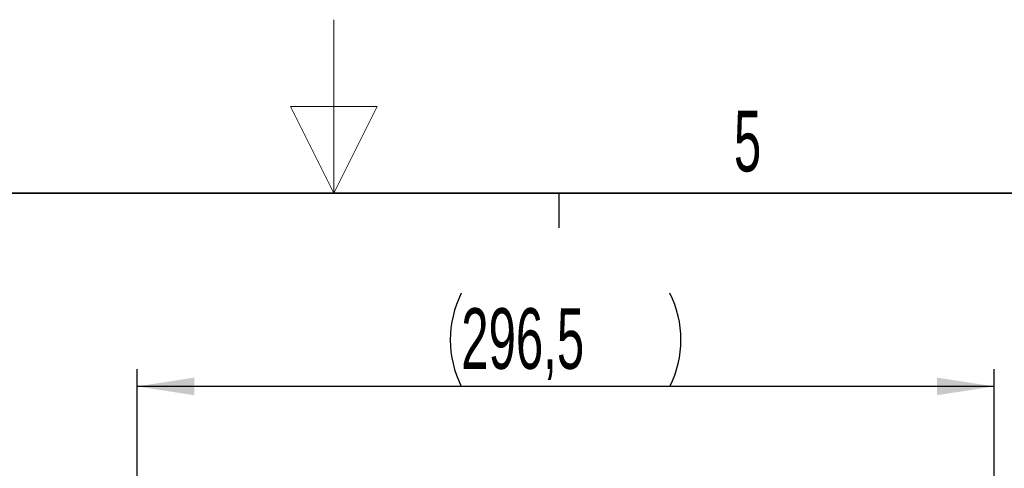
# Paper-space layout 'Blatt3' of a CAD drawing. Header units: millimetres. Extents: x 5 to 418, y 2 to 292.
# Tile 91 of 95: x 199 to 256, y 267 to 292. Entities that reach past the tile are written whole.
import ezdxf

# ---------------------------------------------------------------- set-up
doc = ezdxf.new("R2010")
doc.units = ezdxf.units.MM
doc.layers.add('SLD-0', color=7, linetype='Continuous')
doc.styles.add('SLDTEXTSTYLE0', font='TXT', dxfattribs={"width": 0.605})
doc.dimstyles.new('SLDDIMSTYLE0', dxfattribs={"dimtxt": 3.5, "dimasz": 3.302, "dimexe": 0, "dimexo": 0.0625, "dimgap": 0.875, "dimtad": 1, "dimlfac": 6, "dimrnd": 1e-09, "dimzin": 12, "dimdsep": 46, "dimtxsty": 'SLDTEXTSTYLE0', "dimsah": 1, "dimcen": 0.09, "dimadec": 0, "dimazin": 3, "dimtfac": 1, "dimtofl": 0, "dimtmove": 0, "dimatfit": 3, "dimfxl": 1, "dimfrac": 2, "dimtolj": 1, "dimtzin": 12, "dimarcsym": 0})

# ---------------------------------------------------------------- blocks, each defined once
blk = doc.blocks.new('_D_21')
at = {"layer": 'SLD-0', "color": 7}
for p, q in [((205.654, 222.341), (205.654, 272.341)), ((255.071, 239.441), (255.071, 272.341)), ((255.071, 271.341), (205.654, 271.341))]:
    blk.add_line(p, q, dxfattribs=at)
for centre, start, end in [((229.719, 274.027), 153.4349, 206.5651), ((231.007, 274.027), 333.4349, 26.5651)]:
    blk.add_arc(centre, 6.006, start, end, dxfattribs=at)
for points in [[(205.654, 271.341), (208.956, 270.833), (208.956, 271.849)], [(255.071, 271.341), (251.769, 271.849), (251.769, 270.833)]]:
    blk.add_solid(points, dxfattribs=at)
at = {"layer": 'SLD-0', "color": 7, "insert": (224.347, 275.853), "char_height": 3.5, "attachment_point": 1, "style": 'SLDTEXTSTYLE0'}
blk.add_mtext('296,5', dxfattribs=at)

psp = doc.layouts.new('Blatt3')

# ---------------------------------------------------------------- linework, layer by layer
at = {"layer": 'SLD-0', "lineweight": 18}
for p, q in [((217, 292.5), (217, 282.5)), ((219.5, 287.5), (214.5, 287.5)), ((214.5, 287.5), (217, 282.5)), ((217, 282.5), (219.5, 287.5))]:
    psp.add_line(p, q, dxfattribs=at)
at = {"layer": 'SLD-0', "lineweight": 35}
psp.add_line((408, 282.5), (26, 282.5), dxfattribs=at)
at = {"layer": 'SLD-0'}
psp.add_line((230, 280.5), (230, 282.5), dxfattribs=at)
psp.add_line((230, 280.5), (230, 282.5), dxfattribs=at)

# ---------------------------------------------------------------- texts
at = {"layer": 'SLD-0', "insert": (240.8527, 287.243), "char_height": 3.5, "attachment_point": 2, "style": 'SLDTEXTSTYLE0'}
psp.add_mtext('5', dxfattribs=at)

# ---------------------------------------------------------------- dimensions: what is measured, and where the dimension line sits
at = {"layer": 'SLD-0', "color": 7}
dim = psp.add_linear_dim(base=(205.6543, 271.3413), p1=(255.071, 239.4413), p2=(205.6543, 222.3413), text='(<>)', dimstyle='SLDDIMSTYLE0', dxfattribs=at)
dim.commit()
dim.dimension.update_dxf_attribs({"geometry": '_D_21', "text_midpoint": (230.3626, 271.3413), "dimtype": 160})

doc.saveas('drawing.dxf')
